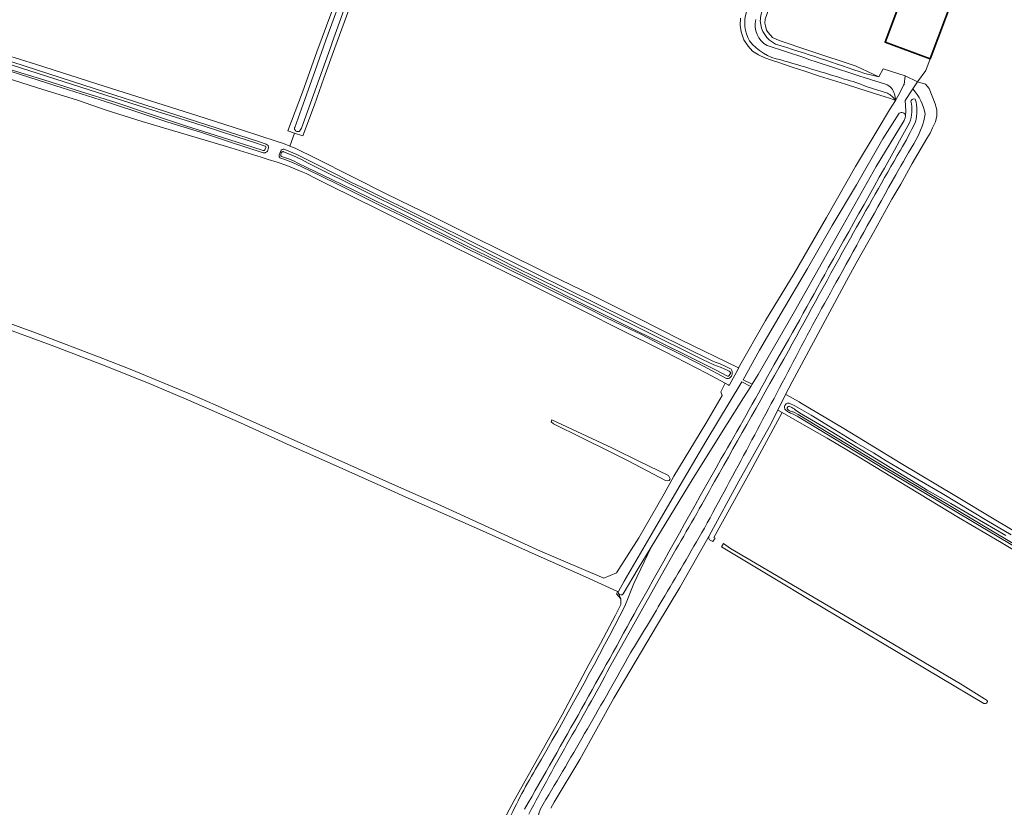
# Model space of a CAD drawing. Header units: metres. Extents: x 200176 to 205485, y 394066 to 399855.
# Tile 88 of 230: x 202077 to 202569, y 396868 to 397261. Entities that reach past the tile are written whole.
import ezdxf

# ---------------------------------------------------------------- set-up
doc = ezdxf.new("R2010")
doc.units = ezdxf.units.M
for name, color, linetype, lineweight in [('B-WE-GR-GRAS-GV', 60, 'Continuous', 13), ('B-WE-GW-TALUD_KRUIN-G', 90, 'Continuous', 18), ('B-WE-IE-TERREINAFSCHEIDING_KUNSTMATIG_HEKWERK-G', 20, 'IE-TERREINAFSCHEIDING-KUNSTMATIG', 18), ('B-WE-OG-BEBOUWING-GV', 7, 'Continuous', 35), ('B-WE-OG-TERREIN_CULTUURSCHEIDING-GV', 7, 'Continuous', 18), ('B-WE-OG-TERREIN_ERF-GV', 7, 'Continuous', 18), ('B-WE-OG-TERREIN_ONBEGROEID-GV', 7, 'Continuous', 18), ('B-WE-OG-WATER-GV', 130, 'Continuous', 18), ('B-WE-OG-WATER_GREPPEL-GV', 160, 'Continuous', 18), ('B-WE-OG-WATER_SLOOT-GV', 120, 'Continuous', 18), ('B-WE-VH-ONVERHARD-GV', 252, 'Continuous', 18)]:
    doc.layers.add(name, color=color, linetype=linetype, lineweight=lineweight)
doc.linetypes.add('IE-TERREINAFSCHEIDING-KUNSTMATIG', pattern='A,4,[82,NLCS.shx,S=0.75,R=90,X=0,Y=0],4,-2', length=10)

msp = doc.modelspace()

# ---------------------------------------------------------------- linework, layer by layer
at = {"layer": 'B-WE-GR-GRAS-GV', "flags": 128}
for points in [[(202499.131, 397234.134), (202506.127, 397232.553), (202494.793, 397237.746), (202472.248, 397245.329), (202456.386, 397250.665), (202453.128, 397252.19), (202450.842, 397254.578), (202450.044, 397255.805), (202449.5, 397257.915), (202449.253, 397259.357), (202449.391, 397261.247), (202459.48, 397290.088), (202466.6, 397307.879)], [(202647.964, 397264.141), (202628.568, 397268.813), (202614.098, 397273.49), (202599.393, 397278.982), (202553.179, 397297.047), (202553.012, 397297.113), (202547.628, 397283.584), (202531.791, 397241.39)], [(202247.959, 397290.342), (202233.384, 397249.554), (202233.004, 397248.498), (202218.015, 397206.863), (202217.418, 397205.793), (202217.25, 397205.584), (202217.037, 397205.398), (202216.785, 397205.249), (202216.505, 397205.148), (202216.21, 397205.102), (202215.918, 397205.112), (202215.642, 397205.173), (202215.394, 397205.276), (202215.168, 397205.42), (202214.96, 397205.611), (202214.784, 397205.844), (202214.653, 397206.112), (202214.576, 397206.399), (202214.554, 397206.691), (202214.584, 397206.972), (202214.659, 397207.23), (202219.657, 397221.15), (202224.787, 397235.664), (202230.214, 397250.735), (202235.451, 397265.256)], [(202008.587, 397260.974), (202103.691, 397230.193), (202197.021, 397199.985), (202200.337, 397198.912), (202201.343, 397198.15), (202201.563, 397197.102), (202201.074, 397195.353), (202200.879, 397195.147), (202200.652, 397194.962), (202200.398, 397194.804), (202200.122, 397194.68), (202199.832, 397194.593), (202199.538, 397194.545), (202199.247, 397194.536), (202198.968, 397194.564), (202181.606, 397200.221), (202167.593, 397204.85), (202151.384, 397209.903), (202134.933, 397215.362), (202117.508, 397221.067), (202098.666, 397227.051), (202082.383, 397232.076), (202067.921, 397236.852)], [(202070.281, 397243.483), (202085.302, 397238.829), (202115.945, 397228.998), (202139.575, 397221.523), (202165.788, 397213.104), (202189.112, 397205.714), (202205.429, 397200.302), (202209.013, 397199.173), (202212.143, 397197.911), (202214.579, 397204.371), (202211.132, 397205.56), (202218.5, 397224.771), (202225.743, 397244.968), (202233.149, 397265.155)], [(202240.435, 397262.716), (202234.646, 397246.898), (202229.176, 397231.746), (202224.468, 397218.497), (202218.623, 397202.976), (202214.579, 397204.371), (202212.143, 397197.911), (202214.835, 397196.826), (202225.317, 397191.618), (202243.082, 397182.652), (202260.672, 397173.94), (202284.58, 397162.247), (202304.825, 397152.143), (202316.38, 397146.342), (202342.05, 397133.682), (202362.781, 397123.611), (202385.633, 397112.111), (202407.34, 397101.205), (202436.096, 397087.216), (202449.644, 397110.815), (202463.888, 397134.201), (202479.939, 397162.29), (202494.507, 397187.76), (202505.258, 397205.715), (202511.535, 397216.08), (202514.407, 397220.711), (202511.965, 397221.609), (202508.716, 397222.617), (202507.186, 397223.229), (202496.119, 397226.697), (202489.553, 397228.754), (202476.518, 397232.895), (202469.227, 397235.274), (202462.828, 397237.362), (202456.226, 397239.599), (202452.597, 397240.744), (202449.175, 397241.961), (202446.057, 397243.475), (202443.159, 397245.364), (202440.884, 397247.863), (202438.813, 397251.014), (202437.458, 397254.985), (202436.989, 397258.312), (202437.178, 397261.714)], [(202437.178, 397261.714), (202436.989, 397258.312), (202437.458, 397254.985), (202438.813, 397251.014), (202440.884, 397247.863), (202443.159, 397245.364), (202446.057, 397243.475), (202449.175, 397241.961), (202452.597, 397240.744), (202456.226, 397239.599), (202462.828, 397237.362), (202469.227, 397235.274), (202476.518, 397232.895), (202489.553, 397228.754), (202496.119, 397226.697), (202507.186, 397223.229), (202508.716, 397222.617), (202511.965, 397221.609), (202514.407, 397220.711)], [(202050.653, 397238.233), (202086.269, 397226.972), (202106.171, 397220.844), (202120.575, 397215.764), (202138.539, 397210.212), (202147.496, 397207.436), (202180.545, 397197.642), (202197.828, 397192.404), (202201.442, 397191.252), (202205.842, 397189.89), (202210.713, 397188.214), (202218.727, 397184.914), (202220.296, 397184.174), (202225.58, 397181.566), (202232.225, 397178.149), (202256.193, 397166.42), (202279.301, 397154.926), (202304.605, 397142.452), (202327.973, 397130.978), (202360.602, 397114.613), (202375.654, 397107.031), (202399.43, 397095.155), (202420.216, 397084.462), (202429.52, 397079.42), (202430.877, 397078.685), (202431.419, 397078.391), (202436.236, 397087.148), (202436.096, 397087.216), (202407.34, 397101.205), (202385.633, 397112.111), (202362.781, 397123.611), (202342.05, 397133.682), (202316.38, 397146.342), (202304.825, 397152.143), (202284.58, 397162.247), (202260.672, 397173.94), (202243.082, 397182.652), (202225.317, 397191.618), (202214.835, 397196.826), (202212.143, 397197.911), (202209.013, 397199.173), (202205.429, 397200.302), (202189.112, 397205.714), (202165.788, 397213.104), (202139.575, 397221.523), (202115.945, 397228.998), (202085.302, 397238.829), (202070.281, 397243.483)], [(202531.791, 397241.39), (202529.635, 397235.711), (202525.375, 397230.051), (202529.367, 397228.885), (202531.275, 397226.703), (202534.246, 397219.072), (202535.09, 397215.976), (202535.122, 397212.948), (202534.333, 397210.023), (202532.914, 397206.967), (202531.701, 397204.357), (202530.098, 397201.708), (202522.831, 397189.181), (202517.054, 397178.867), (202512.669, 397171.332), (202503.409, 397154.729), (202495.699, 397140.906), (202491.197, 397132.834), (202462.896, 397080.124), (202459.562, 397073.87), (202459.726, 397073.779), (202466.317, 397070.15), (202467.05, 397069.746), (202488.665, 397056.846), (202517.268, 397039.444), (202544.136, 397023.358), (202564.499, 397011.093), (202595.584, 396992.613)], [(202054.117, 397115.898), (202085.773, 397104.458), (202118.846, 397091.868), (202133.433, 397086.131), (202163.408, 397073.61), (202174.875, 397068.657), (202264.954, 397028.37), (202287.634, 397018.39), (202337.226, 396995.584), (202368.97, 396982.074), (202375.202, 396984.833), (202386.299, 397002.316), (202399.056, 397024.309), (202403.8, 397033.088), (202419.793, 397059.386), (202427.993, 397073.31), (202427.239, 397075.21), (202429.52, 397079.42), (202420.216, 397084.462), (202399.43, 397095.155), (202375.654, 397107.031), (202360.602, 397114.613), (202327.973, 397130.978), (202304.605, 397142.452), (202279.301, 397154.926), (202256.193, 397166.42), (202232.225, 397178.149), (202225.58, 397181.566), (202220.296, 397184.174), (202218.727, 397184.914), (202210.713, 397188.214), (202205.842, 397189.89), (202201.442, 397191.252), (202197.828, 397192.404), (202180.545, 397197.642), (202147.496, 397207.436), (202138.539, 397210.212), (202120.575, 397215.764), (202106.171, 397220.844), (202086.269, 397226.972), (202050.653, 397238.233)], [(202514.407, 397220.711), (202516.087, 397223.689), (202517.089, 397225.465), (202518.483, 397228.356), (202518.731, 397228.735), (202519.288, 397232.977), (202508.339, 397236.437), (202506.127, 397232.553), (202499.131, 397234.134)], [(202499.27, 397231.972), (202509.395, 397228.827)], [(202509.395, 397228.827), (202499.27, 397231.972)], [(202510.381, 397224.252), (202500.333, 397227.477)], [(202500.333, 397227.477), (202510.381, 397224.252)], [(202376.177, 396974.648), (202375.719, 396975.513), (202359.698, 396982.724), (202334.683, 396993.981), (202306.866, 397006.443), (202268.185, 397023.437), (202262.475, 397026.068), (202235.369, 397038.266), (202212.444, 397048.449), (202187.596, 397059.634), (202161.594, 397071.08), (202141.704, 397079.55), (202117.945, 397088.942), (202093.048, 397098.398), (202064.814, 397108.832)], [(202595.584, 396992.613), (202564.499, 397011.093), (202544.136, 397023.358), (202517.268, 397039.444), (202488.665, 397056.846), (202467.05, 397069.746), (202466.317, 397070.15), (202459.726, 397073.779), (202459.562, 397073.87), (202455.736, 397066.058), (202457.922, 397064.807), (202466.484, 397059.905), (202480.407, 397052.017), (202495.521, 397043.083), (202520.913, 397027.562), (202545.857, 397012.482), (202566.35, 397000.482), (202590.188, 396986.084)], [(202599.953, 396982.439), (202556.278, 397008.344), (202540.878, 397017.551), (202509.016, 397036.599), (202465.322, 397062.995), (202463.004, 397064.202), (202462.51, 397064.379), (202462.024, 397064.582), (202461.548, 397064.811), (202461.085, 397065.066), (202460.637, 397065.345), (202460.206, 397065.646), (202459.793, 397065.969), (202459.4, 397066.311), (202459.257, 397066.552), (202459.146, 397066.821), (202459.074, 397067.11), (202459.045, 397067.412), (202459.061, 397067.717), (202459.121, 397068.014), (202459.22, 397068.295), (202459.353, 397068.552), (202459.519, 397068.789), (202459.722, 397069.009), (202459.959, 397069.201), (202460.223, 397069.359), (202460.506, 397069.476), (202460.798, 397069.55), (202461.09, 397069.58), (202461.372, 397069.569), (202464.263, 397068.221), (202472.31, 397063.54), (202484.058, 397056.418), (202494.812, 397049.785), (202503.396, 397044.736), (202509.833, 397040.755), (202518.358, 397035.765), (202526.326, 397031.113), (202537.721, 397024.46), (202545.783, 397019.498), (202560.035, 397010.988), (202572.146, 397003.776)], [(202756.42, 396864.193), (202726.844, 396888.376), (202689.971, 396916.971), (202624.058, 396965.501), (202621.57, 396967.345), (202618.475, 396969.255), (202612.978, 396972.877), (202605.626, 396977.2), (202590.188, 396986.084), (202566.35, 397000.482), (202545.857, 397012.482), (202520.913, 397027.562), (202495.521, 397043.083), (202480.407, 397052.017), (202466.484, 397059.905), (202457.922, 397064.807), (202441.159, 397033.797), (202423.748, 397002.508), (202424.459, 397002.122), (202423.256, 397000.358), (202422.345, 397000.9), (202421.672, 397001.326), (202421.471, 397001.655), (202421.371, 397001.894)], [(202421.396, 397003.2), (202411.839, 396986.258), (202406.875, 396977.423), (202395.622, 396959.022), (202373.853, 396922.244), (202356.851, 396891.565), (202344.106, 396870.197), (202342.477, 396867.191)], [(202373.254, 396940.252), (202403.488, 396994.143)], [(202320.487, 396864.292), (202324.143, 396871.159), (202348.177, 396913.937), (202361.423, 396939.02), (202367.208, 396949.496), (202374.71, 396963.72), (202377.449, 396968.913), (202377.449, 396971.87), (202376.285, 396974.411)]]:
    msp.add_lwpolyline(points, dxfattribs=at)
for points in [[(202214.579, 397204.371), (202218.623, 397202.976), (202224.468, 397218.497), (202229.176, 397231.746), (202234.646, 397246.898), (202240.435, 397262.716), (202245.734, 397277.326), (202249.174, 397286.558), (202251.977, 397292.965), (202256.129, 397294.696), (202254.144, 397297.861), (202254.018, 397298.061), (202252.876, 397297.955), (202251.084, 397297.79), (202248.103, 397297.618), (202242.852, 397297.315), (202242.903, 397295.01), (202241.253, 397289.433), (202233.149, 397265.155), (202225.743, 397244.968), (202218.5, 397224.771), (202211.132, 397205.56)], [(202334.832, 397134.313), (202381.231, 397111.297), (202422.997, 397090.654), (202424.463, 397089.952), (202426.979, 397089.073), (202429.398, 397088.067), (202431.507, 397087.031), (202432.494, 397086.458), (202432.668, 397086.114), (202432.809, 397085.749), (202432.914, 397085.367), (202432.979, 397084.975), (202433.004, 397084.578), (202432.989, 397084.182), (202432.934, 397083.794), (202432.842, 397083.419), (202432.621, 397082.998), (202432.33, 397082.612), (202431.982, 397082.278), (202431.589, 397082.008), (202431.387, 397081.917), (202431.172, 397081.847), (202430.948, 397081.8), (202430.72, 397081.778), (202430.49, 397081.78), (202430.263, 397081.807), (202430.043, 397081.858), (202429.833, 397081.93), (202418.67, 397087.975), (202415.079, 397089.781), (202406.991, 397093.951), (202396.446, 397099.201), (202387.633, 397103.737), (202379.231, 397107.789), (202369.297, 397112.696), (202361.494, 397116.628), (202352.203, 397121.162), (202342.523, 397126.021), (202331.459, 397131.358), (202322.35, 397136.011), (202311.197, 397141.651), (202301.585, 397146.279), (202290.479, 397151.873), (202278.918, 397157.536), (202267.763, 397163.203), (202259.252, 397167.274), (202246.581, 397173.473), (202236.937, 397178.335), (202227.154, 397183.252), (202222.42, 397185.596), (202214.967, 397189.009), (202212.662, 397189.996), (202209.664, 397191.156), (202207.645, 397191.896), (202207.428, 397191.965), (202207.214, 397192.093), (202207.025, 397192.281), (202206.883, 397192.519), (202206.806, 397192.787), (202206.798, 397193.056), (202206.851, 397193.303), (202206.948, 397193.511), (202207.724, 397195.592), (202207.877, 397195.806), (202208.074, 397195.999), (202208.312, 397196.159), (202208.581, 397196.275), (202208.867, 397196.339), (202209.153, 397196.349), (202209.427, 397196.308), (202209.675, 397196.225), (202215.684, 397193.632), (202224.421, 397189.342), (202236.08, 397183.317), (202243.344, 397179.559), (202245.21, 397178.666), (202251.115, 397175.841)], [(202401.721, 397032.385), (202401.932, 397031.789), (202401.823, 397031.436), (202401.473, 397030.91), (202400.803, 397030.699), (202399.741, 397030.881), (202381.031, 397040.726), (202372.012, 397045.21), (202343.782, 397059.244), (202342.557, 397060.257), (202342.957, 397061.167), (202372.93, 397047.125), (202374.236, 397046.513), (202386.445, 397040.586), (202401.187, 397033.449)], [(202428.577, 396999.401), (202432.133, 396996.984), (202491.307, 396962.173), (202506.688, 396953.125), (202546.834, 396929.362), (202560.272, 396921), (202560.323, 396920.526), (202559.939, 396919.719), (202559.431, 396919.461), (202558.604, 396919.52), (202471.406, 396971.549), (202454.166, 396981.708), (202436.815, 396992.299), (202427.546, 396997.808)]]:
    msp.add_lwpolyline(points, close=True, dxfattribs=at)
at = {"layer": 'B-WE-GR-GRAS-GV'}
for points in [[(202446.981, 397260.445, -0.0950666), (202448.449, 397266.844)], [(202448.449, 397266.844, 0.0950666), (202446.981, 397260.445)], [(202441.629, 397250.445, -0.2114004), (202440.026, 397264.972)], [(202440.026, 397264.972, 0.2114004), (202441.629, 397250.445)], [(202444.751, 397261.073, 0.3423256), (202450.396, 397248.1)], [(202450.396, 397248.1, -0.3423256), (202444.751, 397261.073)], [(202454.599, 397248.844, -0.2786224), (202446.981, 397260.445)], [(202446.981, 397260.445, 0.2786224), (202454.599, 397248.844)], [(202457.26, 397240.9, -0.1809924), (202441.629, 397250.445)], [(202441.629, 397250.445, 0.1809924), (202457.26, 397240.9)], [(202450.396, 397248.1, -0.0001598), (202499.27, 397231.972)], [(202499.27, 397231.972, 0.0001598), (202450.396, 397248.1)], [(202499.131, 397234.134, 0.0077949), (202454.599, 397248.844)], [(202454.599, 397248.844, -0.0077949), (202499.131, 397234.134)], [(202488.903, 397231.343, 0.0066093), (202457.26, 397240.9)], [(202457.26, 397240.9, -0.0066093), (202488.903, 397231.343)], [(202500.333, 397227.477, 0.0438719), (202488.903, 397231.343)], [(202488.903, 397231.343, -0.0438719), (202500.333, 397227.477)], [(202509.395, 397228.827, -0.1304717), (202512.452, 397226.802)], [(202512.452, 397226.802, 0.1304717), (202509.395, 397228.827)], [(202512.452, 397226.802, -0.1811334), (202514.407, 397220.711)], [(202514.407, 397220.711, 0.1811334), (202512.452, 397226.802)], [(202514.407, 397220.711, 0.1585032), (202510.381, 397224.252)], [(202510.381, 397224.252, -0.1585032), (202514.407, 397220.711)], [(202524.332, 397221.256, 0.4777963), (202522.167, 397220.301)], [(202522.167, 397220.301, -0.1467455), (202521.507, 397209.534)], [(202524.396, 397210.033, 0.1391765), (202524.332, 397221.256)], [(202521.507, 397209.534, -0.0023515), (202480.898, 397137.066)], [(202516.89, 397195.908, 0.0295151), (202524.396, 397210.033)], [(202491.952, 397151.944, -0.0031902), (202516.89, 397195.908)], [(202460.982, 397095.615, -0.0013161), (202491.952, 397151.944)], [(202480.898, 397137.066, -0.0076907), (202452.008, 397085.547)], [(202424.112, 397030.312, 0.0005093), (202460.982, 397095.615)], [(202452.008, 397085.547, -0.0086929), (202427.504, 397041.862)], [(202427.504, 397041.862, 0.0005992), (202385.739, 396967.326)], [(202403.488, 396994.143, 0.0084247), (202424.112, 397030.312)], [(202421.371, 397001.894, -0.1967147), (202421.396, 397003.2)], [(202376.285, 396974.411, -0.0498874), (202376.177, 396974.648)], [(202385.739, 396967.326, -0.00471), (202329.344, 396866.737)], [(202351.804, 396901.476, 0.0071146), (202373.254, 396940.252)], [(202331.488, 396864.196, -0.0088124), (202351.804, 396901.476)]]:
    msp.add_lwpolyline(points, format="xyb", dxfattribs=at)
at = {"layer": 'B-WE-GW-TALUD_KRUIN-G'}
for points in [[(202450.396, 397248.1, -0.3423256), (202444.751, 397261.073)], [(202499.27, 397231.972, 0.0001598), (202450.396, 397248.1)], [(202512.452, 397226.802, 0.1304717), (202509.395, 397228.827)], [(202514.407, 397220.711, 0.1811334), (202512.452, 397226.802)], [(202522.167, 397220.301, -0.4777963), (202524.332, 397221.256)], [(202521.507, 397209.534, 0.1467455), (202522.167, 397220.301)], [(202524.332, 397221.256, -0.1391765), (202524.396, 397210.033)], [(202480.898, 397137.066, 0.0023515), (202521.507, 397209.534)], [(202524.396, 397210.033, -0.0295151), (202516.89, 397195.908)], [(202516.89, 397195.908, 0.0031902), (202491.952, 397151.944)], [(202491.952, 397151.944, 0.0013161), (202460.982, 397095.615)], [(202452.008, 397085.547, 0.0076907), (202480.898, 397137.066)], [(202460.982, 397095.615, -0.0005093), (202424.112, 397030.312)], [(202427.504, 397041.862, 0.0086929), (202452.008, 397085.547)], [(202385.739, 396967.326, -0.0005992), (202427.504, 397041.862)], [(202424.112, 397030.312, -0.0084247), (202403.488, 396994.143)], [(202329.344, 396866.737, 0.00471), (202385.739, 396967.326)], [(202373.254, 396940.252, -0.0071146), (202351.804, 396901.476)], [(202351.804, 396901.476, 0.0088124), (202331.488, 396864.196)]]:
    msp.add_lwpolyline(points, format="xyb", dxfattribs=at)
at = {"layer": 'B-WE-GW-TALUD_KRUIN-G', "flags": 128}
for points in [[(202509.395, 397228.827), (202499.27, 397231.972)], [(202403.488, 396994.143), (202373.254, 396940.252)]]:
    msp.add_lwpolyline(points, dxfattribs=at)
at = {"layer": 'B-WE-IE-TERREINAFSCHEIDING_KUNSTMATIG_HEKWERK-G', "flags": 128}
for points in [[(202436.989, 397258.312), (202437.178, 397261.714)], [(202437.458, 397254.985), (202436.989, 397258.312)], [(202438.813, 397251.014), (202437.458, 397254.985)], [(202440.884, 397247.863), (202438.813, 397251.014)], [(202443.159, 397245.364), (202440.884, 397247.863)], [(202446.057, 397243.475), (202443.159, 397245.364)], [(202449.175, 397241.961), (202446.057, 397243.475)], [(202452.597, 397240.744), (202449.175, 397241.961)], [(202456.226, 397239.599), (202452.597, 397240.744)], [(202462.828, 397237.362), (202456.226, 397239.599)], [(202469.227, 397235.274), (202462.828, 397237.362)], [(202476.518, 397232.895), (202469.227, 397235.274)], [(202489.553, 397228.754), (202476.518, 397232.895)], [(202519.288, 397232.977), (202518.731, 397228.735)], [(202496.119, 397226.697), (202489.553, 397228.754)], [(202507.186, 397223.229), (202496.119, 397226.697)], [(202518.483, 397228.356), (202517.089, 397225.465)], [(202518.731, 397228.735), (202518.483, 397228.356)], [(202525.375, 397230.051), (202529.367, 397228.885)], [(202529.367, 397228.885), (202531.275, 397226.703)], [(202531.275, 397226.703), (202534.246, 397219.072)], [(202508.716, 397222.617), (202507.186, 397223.229)], [(202511.965, 397221.609), (202508.716, 397222.617)], [(202514.407, 397220.711), (202511.965, 397221.609)], [(202516.087, 397223.689), (202514.407, 397220.711)], [(202517.089, 397225.465), (202516.087, 397223.689)], [(202534.246, 397219.072), (202535.09, 397215.976)], [(202535.122, 397212.948), (202534.333, 397210.023)], [(202535.09, 397215.976), (202535.122, 397212.948)], [(202532.914, 397206.967), (202531.701, 397204.357)], [(202534.333, 397210.023), (202532.914, 397206.967)], [(202531.701, 397204.357), (202530.098, 397201.708)], [(202530.098, 397201.708), (202522.831, 397189.181)], [(202522.831, 397189.181), (202517.054, 397178.867)], [(202517.054, 397178.867), (202512.669, 397171.332)], [(202512.669, 397171.332), (202503.409, 397154.729)], [(202503.409, 397154.729), (202495.699, 397140.906)], [(202495.699, 397140.906), (202491.197, 397132.834)], [(202491.197, 397132.834), (202462.896, 397080.124)], [(202406.875, 396977.423), (202411.839, 396986.258)], [(202395.622, 396959.022), (202406.875, 396977.423)], [(202375.183, 396974.304), (202375.477, 396974.947)], [(202377.449, 396971.87), (202375.183, 396974.304)], [(202377.449, 396968.913), (202377.449, 396971.87)], [(202374.71, 396963.72), (202377.449, 396968.913)], [(202367.208, 396949.496), (202374.71, 396963.72)], [(202373.853, 396922.244), (202395.622, 396959.022)], [(202361.423, 396939.02), (202367.208, 396949.496)], [(202348.177, 396913.937), (202361.423, 396939.02)], [(202356.851, 396891.565), (202373.853, 396922.244)], [(202324.143, 396871.159), (202348.177, 396913.937)], [(202344.106, 396870.197), (202356.851, 396891.565)], [(202320.487, 396864.292), (202324.143, 396871.159)], [(202342.477, 396867.191), (202344.106, 396870.197)]]:
    msp.add_lwpolyline(points, dxfattribs=at)
at = {"layer": 'B-WE-OG-BEBOUWING-GV', "flags": 128}
msp.add_lwpolyline([(202531.791, 397241.39), (202547.628, 397283.584), (202525.116, 397292.036), (202509.261, 397249.796)], close=True, dxfattribs=at)
at = {"layer": 'B-WE-OG-TERREIN_CULTUURSCHEIDING-GV', "flags": 128}
for points in [[(202523.03, 397226.429), (202519.254, 397220.594), (202519.568, 397215.468), (202519.399, 397213.012), (202519.335, 397212.088), (202518.819, 397210.68), (202504.761, 397187.671), (202488.328, 397158.457), (202464.033, 397115.265), (202445.952, 397083.852), (202442.967, 397079.08), (202442.207, 397077.866), (202438.626, 397072.142), (202430.505, 397059.161), (202413.428, 397032.043), (202399.496, 397009.117), (202392.469, 396997.534), (202383.848, 396979.38), (202379.327, 396968.139)], [(202379.327, 396968.139), (202383.848, 396979.38), (202392.469, 396997.534), (202386.059, 396986.967), (202378.508, 396974.284)], [(202403.488, 396994.143), (202373.254, 396940.252)], [(202376.285, 396974.411), (202377.449, 396971.87), (202377.449, 396968.913), (202374.71, 396963.72), (202367.208, 396949.496), (202361.423, 396939.02), (202348.177, 396913.937), (202324.143, 396871.159), (202320.487, 396864.292), (202319.342, 396859.771), (202319.342, 396855.177), (202320.558, 396852.135), (202322.233, 396849.32), (202323.839, 396848.149), (202328.787, 396844.994), (202335.445, 396841.022), (202361.743, 396826.503), (202387.209, 396812.618), (202441.01, 396783.284), (202446.007, 396781.596)]]:
    msp.add_lwpolyline(points, dxfattribs=at)
at = {"layer": 'B-WE-OG-TERREIN_CULTUURSCHEIDING-GV'}
for points in [[(202529.244, 397213.77, 0.1443931), (202523.03, 397226.429)], [(202522.167, 397220.301, -0.4777963), (202524.332, 397221.256)], [(202521.507, 397209.534, 0.1467455), (202522.167, 397220.301)], [(202524.332, 397221.256, -0.1391765), (202524.396, 397210.033)], [(202524.826, 397201.25, 0.0810034), (202529.244, 397213.77)], [(202480.898, 397137.066, 0.0023515), (202521.507, 397209.534)], [(202524.396, 397210.033, -0.0295151), (202516.89, 397195.908)], [(202514.616, 397183.494, -0.0075571), (202524.826, 397201.25)], [(202516.89, 397195.908, 0.0031902), (202491.952, 397151.944)], [(202486.378, 397132.509, -0.0042645), (202514.616, 397183.494)], [(202491.952, 397151.944, 0.0013161), (202460.982, 397095.615)], [(202452.008, 397085.547, 0.0076907), (202480.898, 397137.066)], [(202463.426, 397090.144, -0.0093488), (202486.378, 397132.509)], [(202460.982, 397095.615, -0.0005093), (202424.112, 397030.312)], [(202419.09, 397007.107, 0.0037982), (202463.426, 397090.144)], [(202427.504, 397041.862, 0.0086929), (202452.008, 397085.547)], [(202385.739, 396967.326, -0.0005992), (202427.504, 397041.862)], [(202424.112, 397030.312, -0.0084247), (202403.488, 396994.143)], [(202397.984, 396971.106, 0.0037032), (202419.09, 397007.107)], [(202378.508, 396974.284, -0.5375806), (202376.285, 396974.411)], [(202382.229, 396944.808, 0.0093703), (202397.984, 396971.106)], [(202329.344, 396866.737, 0.00471), (202385.739, 396967.326)], [(202379.327, 396968.139, -0.0124289), (202337.793, 396891.758)], [(202337.793, 396891.758, 0.0124289), (202379.327, 396968.139)], [(202338.615, 396869.179, 0.0071775), (202382.229, 396944.808)], [(202373.254, 396940.252, -0.0071146), (202351.804, 396901.476)], [(202351.804, 396901.476, 0.0088124), (202331.488, 396864.196)], [(202337.793, 396891.758, 0.0269013), (202322.632, 396863.872)], [(202322.632, 396863.872, -0.0269013), (202337.793, 396891.758)], [(202341.248, 396851.123, -0.411556), (202338.615, 396869.179)]]:
    msp.add_lwpolyline(points, format="xyb", dxfattribs=at)
at = {"layer": 'B-WE-OG-TERREIN_ERF-GV', "flags": 128}
msp.add_lwpolyline([(202449.391, 397261.247), (202449.253, 397259.357), (202449.5, 397257.915), (202450.044, 397255.805), (202450.842, 397254.578), (202453.128, 397252.19), (202456.386, 397250.665), (202472.248, 397245.329), (202494.793, 397237.746), (202506.127, 397232.553), (202508.339, 397236.437), (202519.288, 397232.977), (202525.375, 397230.051), (202529.635, 397235.711), (202531.791, 397241.39), (202509.261, 397249.796), (202525.116, 397292.036)], dxfattribs=at)
at = {"layer": 'B-WE-OG-TERREIN_ONBEGROEID-GV', "flags": 128}
for points in [[(202519.399, 397213.012), (202519.568, 397215.468), (202519.254, 397220.594), (202523.03, 397226.429), (202525.375, 397230.051), (202519.288, 397232.977), (202518.731, 397228.735), (202518.483, 397228.356), (202517.089, 397225.465), (202516.087, 397223.689), (202514.407, 397220.711), (202511.535, 397216.08), (202505.258, 397205.715), (202494.507, 397187.76), (202479.939, 397162.29), (202463.888, 397134.201), (202449.644, 397110.815), (202436.096, 397087.216), (202436.236, 397087.148), (202431.419, 397078.391), (202430.877, 397078.685), (202429.52, 397079.42), (202427.239, 397075.21), (202427.993, 397073.31), (202419.793, 397059.386), (202403.8, 397033.088), (202399.056, 397024.309), (202386.299, 397002.316), (202375.202, 396984.833), (202368.97, 396982.074), (202337.226, 396995.584), (202287.634, 397018.39), (202264.954, 397028.37), (202174.875, 397068.657), (202163.408, 397073.61), (202133.433, 397086.131), (202118.846, 397091.868), (202085.773, 397104.458), (202054.117, 397115.898)], [(202376.186, 396975.541), (202379.047, 396980.614), (202392.973, 397004.658), (202405.324, 397025.77), (202419.837, 397050.433), (202437.808, 397080.214), (202442.207, 397077.866), (202442.967, 397079.08), (202438.387, 397081.211), (202446.635, 397096.003), (202457.342, 397114.407), (202470.539, 397136.785), (202482.908, 397158.164), (202494.961, 397178.485), (202508.054, 397201.445), (202516.34, 397214.298)], [(202064.814, 397108.832), (202093.048, 397098.398), (202117.945, 397088.942), (202141.704, 397079.55), (202161.594, 397071.08)], [(202161.594, 397071.08), (202187.596, 397059.634), (202212.444, 397048.449), (202235.369, 397038.266), (202262.475, 397026.068), (202268.185, 397023.437), (202306.866, 397006.443), (202334.683, 396993.981), (202359.698, 396982.724), (202375.719, 396975.513), (202376.177, 396974.648)]]:
    msp.add_lwpolyline(points, dxfattribs=at)
at = {"layer": 'B-WE-OG-TERREIN_ONBEGROEID-GV'}
for points in [[(202516.34, 397214.298, -0.5865601), (202519.399, 397213.012)], [(202376.177, 396974.648, -0.1735251), (202376.186, 396975.541)]]:
    msp.add_lwpolyline(points, format="xyb", dxfattribs=at)
at = {"layer": 'B-WE-OG-WATER-GV', "flags": 128}
for points in [[(202235.451, 397265.256), (202230.214, 397250.735), (202224.787, 397235.664), (202219.657, 397221.15), (202214.659, 397207.23), (202214.584, 397206.972), (202214.554, 397206.691), (202214.576, 397206.399), (202214.653, 397206.112), (202214.784, 397205.844), (202214.96, 397205.611), (202215.168, 397205.42), (202215.394, 397205.276), (202215.642, 397205.173), (202215.918, 397205.112), (202216.21, 397205.102), (202216.505, 397205.148), (202216.785, 397205.249), (202217.037, 397205.398), (202217.25, 397205.584), (202217.418, 397205.793), (202218.015, 397206.863), (202233.004, 397248.498), (202233.384, 397249.554), (202247.959, 397290.342)], [(202072.008, 397236.325), (202089.474, 397230.904), (202107.747, 397225.074), (202124.851, 397219.757), (202142.206, 397213.984), (202160.57, 397207.899), (202178.044, 397202.305), (202197.854, 397195.965), (202198.768, 397195.654), (202198.911, 397195.639), (202199.06, 397195.645), (202199.209, 397195.673), (202199.355, 397195.723), (202199.492, 397195.795), (202199.615, 397195.884), (202199.722, 397195.988), (202199.81, 397196.103), (202200.165, 397197.196), (202200.196, 397197.391), (202200.163, 397197.599), (202200.065, 397197.788), (202199.922, 397197.929), (202194.138, 397199.817), (202186.178, 397202.425), (202176.035, 397205.755), (202164.847, 397209.298), (202153.063, 397213.075), (202141.201, 397216.697), (202103.266, 397228.88), (202099.636, 397230.046), (202008.054, 397259.324)], [(202569.513, 397003.396), (202541.987, 397019.333), (202530.32, 397026.088), (202528.395, 397027.202), (202478.458, 397057.729), (202466.537, 397064.69), (202465.305, 397065.586), (202464.573, 397066.09), (202463.88, 397066.647), (202463.291, 397067.037), (202462.678, 397067.389), (202462.044, 397067.702), (202461.394, 397067.974), (202461.126, 397067.926), (202460.994, 397067.872), (202460.871, 397067.8), (202460.758, 397067.711), (202460.661, 397067.608), (202460.516, 397067.375), (202460.44, 397067.112), (202460.429, 397066.97), (202460.438, 397066.827), (202460.467, 397066.687), (202460.515, 397066.554), (202460.658, 397066.322), (202461.104, 397065.987), (202461.591, 397065.706), (202462.108, 397065.486), (202462.645, 397065.332), (202463.012, 397065.233), (202463.373, 397065.109), (202463.723, 397064.959), (202464.057, 397064.787), (202465.886, 397063.782), (202509.514, 397037.427), (202541.374, 397018.38), (202556.772, 397009.174), (202591.661, 396988.48)]]:
    msp.add_lwpolyline(points, dxfattribs=at)
msp.add_lwpolyline([(202207.949, 397192.733), (202208.591, 397192.528), (202210.543, 397191.862), (202212.47, 397191.124), (202214.368, 397190.315), (202216.234, 397189.436), (202221.054, 397186.974), (202228.6, 397183.426), (202243.868, 397175.98), (202270.866, 397162.813), (202320.533, 397138.016), (202333.47, 397131.534), (202362.973, 397116.752), (202385.236, 397105.627), (202397.893, 397099.517), (202411.94, 397092.473), (202424.942, 397085.938), (202430.638, 397082.995), (202430.876, 397083.012), (202431.111, 397083.078), (202431.327, 397083.191), (202431.511, 397083.342), (202432.112, 397084.319), (202432.112, 397084.491), (202432.086, 397084.667), (202432.033, 397084.841), (202431.951, 397085.007), (202431.845, 397085.157), (202431.718, 397085.288), (202431.576, 397085.395), (202431.425, 397085.476), (202430.166, 397086.148), (202428.994, 397086.701), (202427.488, 397087.35), (202425.599, 397088.029), (202423.843, 397088.657), (202418.171, 397091.302), (202387.964, 397106.353), (202355.163, 397122.607), (202334.099, 397132.834), (202325.975, 397136.778), (202274.872, 397162.716), (202244.748, 397177.7), (202226.665, 397186.695), (202221.722, 397189.133), (202217.716, 397191.417), (202213.655, 397193.251), (202209.103, 397195.09), (202208.95, 397195.111), (202208.79, 397195.112), (202208.63, 397195.091), (202208.472, 397195.048), (202208.321, 397194.985), (202208.182, 397194.902), (202208.057, 397194.804), (202207.948, 397194.693), (202207.675, 397193.341), (202207.659, 397193.167), (202207.705, 397192.987), (202207.809, 397192.834)], close=True, dxfattribs=at)
at = {"layer": 'B-WE-OG-WATER_GREPPEL-GV', "flags": 128}
for points in [[(202516.34, 397214.298), (202508.054, 397201.445), (202494.961, 397178.485), (202482.908, 397158.164), (202470.539, 397136.785), (202457.342, 397114.407), (202446.635, 397096.003), (202438.387, 397081.211), (202442.967, 397079.08), (202445.952, 397083.852), (202464.033, 397115.265), (202488.328, 397158.457), (202504.761, 397187.671), (202518.819, 397210.68), (202519.335, 397212.088), (202519.399, 397213.012)], [(202378.508, 396974.284), (202386.059, 396986.967), (202392.469, 396997.534), (202399.496, 397009.117), (202413.428, 397032.043), (202430.505, 397059.161), (202438.626, 397072.142), (202442.207, 397077.866), (202437.808, 397080.214), (202419.837, 397050.433), (202405.324, 397025.77), (202392.973, 397004.658), (202379.047, 396980.614), (202376.186, 396975.541)], [(202421.371, 397001.894), (202421.471, 397001.655), (202421.672, 397001.326), (202422.345, 397000.9), (202423.256, 397000.358), (202424.459, 397002.122), (202423.748, 397002.508), (202441.159, 397033.797), (202457.922, 397064.807), (202455.736, 397066.058), (202451.538, 397057.935), (202436.229, 397030.563), (202421.396, 397003.2)]]:
    msp.add_lwpolyline(points, dxfattribs=at)
at = {"layer": 'B-WE-OG-WATER_GREPPEL-GV'}
for points in [[(202519.399, 397213.012, 0.5865601), (202516.34, 397214.298)], [(202421.396, 397003.2, 0.1967147), (202421.371, 397001.894)], [(202376.186, 396975.541, 0.1735251), (202376.177, 396974.648)], [(202376.177, 396974.648, 0.0498874), (202376.285, 396974.411)], [(202376.285, 396974.411, 0.5375806), (202378.508, 396974.284)]]:
    msp.add_lwpolyline(points, format="xyb", dxfattribs=at)
at = {"layer": 'B-WE-OG-WATER_GREPPEL-GV', "flags": 128}
for points in [[(202401.721, 397032.385), (202401.187, 397033.449), (202386.445, 397040.586), (202374.236, 397046.513), (202372.93, 397047.125), (202342.957, 397061.167), (202342.557, 397060.257), (202343.782, 397059.244), (202372.012, 397045.21), (202381.031, 397040.726), (202399.741, 397030.881), (202400.803, 397030.699), (202401.473, 397030.91), (202401.823, 397031.436), (202401.932, 397031.789)], [(202471.406, 396971.549), (202558.604, 396919.52), (202559.431, 396919.461), (202559.939, 396919.719), (202560.323, 396920.526), (202560.272, 396921), (202546.834, 396929.362), (202506.688, 396953.125), (202491.307, 396962.173), (202432.133, 396996.984), (202428.577, 396999.401), (202427.546, 396997.808), (202436.815, 396992.299), (202454.166, 396981.708)]]:
    msp.add_lwpolyline(points, close=True, dxfattribs=at)
at = {"layer": 'B-WE-OG-WATER_SLOOT-GV', "flags": 128}
for points in [[(202067.921, 397236.852), (202082.383, 397232.076), (202098.666, 397227.051), (202117.508, 397221.067), (202134.933, 397215.362), (202151.384, 397209.903), (202167.593, 397204.85), (202181.606, 397200.221), (202198.968, 397194.564), (202199.247, 397194.536), (202199.538, 397194.545), (202199.832, 397194.593), (202200.122, 397194.68), (202200.398, 397194.804), (202200.652, 397194.962), (202200.879, 397195.147), (202201.074, 397195.353), (202201.563, 397197.102), (202201.343, 397198.15), (202200.337, 397198.912), (202197.021, 397199.985), (202103.691, 397230.193), (202008.587, 397260.974)], [(202008.054, 397259.324), (202099.636, 397230.046), (202103.266, 397228.88), (202141.201, 397216.697), (202153.063, 397213.075), (202164.847, 397209.298), (202176.035, 397205.755), (202186.178, 397202.425), (202194.138, 397199.817), (202199.922, 397197.929), (202200.065, 397197.788), (202200.163, 397197.599), (202200.196, 397197.391), (202200.165, 397197.196), (202199.81, 397196.103), (202199.722, 397195.988), (202199.615, 397195.884), (202199.492, 397195.795), (202199.355, 397195.723), (202199.209, 397195.673), (202199.06, 397195.645), (202198.911, 397195.639), (202198.768, 397195.654), (202197.854, 397195.965), (202178.044, 397202.305), (202160.57, 397207.899), (202142.206, 397213.984), (202124.851, 397219.757), (202107.747, 397225.074), (202089.474, 397230.904), (202072.008, 397236.325)], [(202572.146, 397003.776), (202560.035, 397010.988), (202545.783, 397019.498), (202537.721, 397024.46), (202526.326, 397031.113), (202518.358, 397035.765), (202509.833, 397040.755), (202503.396, 397044.736), (202494.812, 397049.785), (202484.058, 397056.418), (202472.31, 397063.54), (202464.263, 397068.221), (202461.372, 397069.569), (202461.09, 397069.58), (202460.798, 397069.55), (202460.506, 397069.476), (202460.223, 397069.359), (202459.959, 397069.201), (202459.722, 397069.009), (202459.519, 397068.789), (202459.353, 397068.552), (202459.22, 397068.295), (202459.121, 397068.014), (202459.061, 397067.717), (202459.045, 397067.412), (202459.074, 397067.11), (202459.146, 397066.821), (202459.257, 397066.552), (202459.4, 397066.311), (202459.793, 397065.969), (202460.206, 397065.646), (202460.637, 397065.345), (202461.085, 397065.066), (202461.548, 397064.811), (202462.024, 397064.582), (202462.51, 397064.379), (202463.004, 397064.202), (202465.322, 397062.995), (202509.016, 397036.599), (202540.878, 397017.551), (202556.278, 397008.344), (202599.953, 396982.439)], [(202591.661, 396988.48), (202556.772, 397009.174), (202541.374, 397018.38), (202509.514, 397037.427), (202465.886, 397063.782), (202464.057, 397064.787), (202463.723, 397064.959), (202463.373, 397065.109), (202463.012, 397065.233), (202462.645, 397065.332), (202462.108, 397065.486), (202461.591, 397065.706), (202461.104, 397065.987), (202460.658, 397066.322), (202460.515, 397066.554), (202460.467, 397066.687), (202460.438, 397066.827), (202460.429, 397066.97), (202460.44, 397067.112), (202460.516, 397067.375), (202460.661, 397067.608), (202460.758, 397067.711), (202460.871, 397067.8), (202460.994, 397067.872), (202461.126, 397067.926), (202461.394, 397067.974), (202462.044, 397067.702), (202462.678, 397067.389), (202463.291, 397067.037), (202463.88, 397066.647), (202464.573, 397066.09), (202465.305, 397065.586), (202466.537, 397064.69), (202478.458, 397057.729), (202528.395, 397027.202), (202530.32, 397026.088), (202541.987, 397019.333), (202569.513, 397003.396)]]:
    msp.add_lwpolyline(points, dxfattribs=at)
for points in [[(202334.832, 397134.313), (202251.115, 397175.841), (202245.21, 397178.666), (202243.344, 397179.559), (202236.08, 397183.317), (202224.421, 397189.342), (202215.684, 397193.632), (202209.675, 397196.225), (202209.427, 397196.308), (202209.153, 397196.349), (202208.867, 397196.339), (202208.581, 397196.275), (202208.312, 397196.159), (202208.074, 397195.999), (202207.877, 397195.806), (202207.724, 397195.592), (202206.948, 397193.511), (202206.851, 397193.303), (202206.798, 397193.056), (202206.806, 397192.787), (202206.883, 397192.519), (202207.025, 397192.281), (202207.214, 397192.093), (202207.428, 397191.965), (202207.645, 397191.896), (202209.664, 397191.156), (202212.662, 397189.996), (202214.967, 397189.009), (202222.42, 397185.596), (202227.154, 397183.252), (202236.937, 397178.335), (202246.581, 397173.473), (202259.252, 397167.274), (202267.763, 397163.203), (202278.918, 397157.536), (202290.479, 397151.873), (202301.585, 397146.279), (202311.197, 397141.651), (202322.35, 397136.011), (202331.459, 397131.358), (202342.523, 397126.021), (202352.203, 397121.162), (202361.494, 397116.628), (202369.297, 397112.696), (202379.231, 397107.789), (202387.633, 397103.737), (202396.446, 397099.201), (202406.991, 397093.951), (202415.079, 397089.781), (202418.67, 397087.975), (202429.833, 397081.93), (202430.043, 397081.858), (202430.263, 397081.807), (202430.49, 397081.78), (202430.72, 397081.778), (202430.948, 397081.8), (202431.172, 397081.847), (202431.387, 397081.917), (202431.589, 397082.008), (202431.982, 397082.278), (202432.33, 397082.612), (202432.621, 397082.998), (202432.842, 397083.419), (202432.934, 397083.794), (202432.989, 397084.182), (202433.004, 397084.578), (202432.979, 397084.975), (202432.914, 397085.367), (202432.809, 397085.749), (202432.668, 397086.114), (202432.494, 397086.458), (202431.507, 397087.031), (202429.398, 397088.067), (202426.979, 397089.073), (202424.463, 397089.952), (202422.997, 397090.654), (202381.231, 397111.297)], [(202333.47, 397131.534), (202320.533, 397138.016), (202270.866, 397162.813), (202243.868, 397175.98), (202228.6, 397183.426), (202221.054, 397186.974), (202216.234, 397189.436), (202214.368, 397190.315), (202212.47, 397191.124), (202210.543, 397191.862), (202208.591, 397192.528), (202207.949, 397192.733), (202207.809, 397192.834), (202207.705, 397192.987), (202207.659, 397193.167), (202207.675, 397193.341), (202207.948, 397194.693), (202208.057, 397194.804), (202208.182, 397194.902), (202208.321, 397194.985), (202208.472, 397195.048), (202208.63, 397195.091), (202208.79, 397195.112), (202208.95, 397195.111), (202209.103, 397195.09), (202213.655, 397193.251), (202217.716, 397191.417), (202221.722, 397189.133), (202226.665, 397186.695), (202244.748, 397177.7), (202274.872, 397162.716), (202325.975, 397136.778), (202334.099, 397132.834), (202355.163, 397122.607), (202387.964, 397106.353), (202418.171, 397091.302), (202423.843, 397088.657), (202425.599, 397088.029), (202427.488, 397087.35), (202428.994, 397086.701), (202430.166, 397086.148), (202431.425, 397085.476), (202431.576, 397085.395), (202431.718, 397085.288), (202431.845, 397085.157), (202431.951, 397085.007), (202432.033, 397084.841), (202432.086, 397084.667), (202432.112, 397084.491), (202432.112, 397084.319), (202431.511, 397083.342), (202431.327, 397083.191), (202431.111, 397083.078), (202430.876, 397083.012), (202430.638, 397082.995), (202424.942, 397085.938), (202411.94, 397092.473), (202397.893, 397099.517), (202385.236, 397105.627), (202362.973, 397116.752)]]:
    msp.add_lwpolyline(points, close=True, dxfattribs=at)
at = {"layer": 'B-WE-VH-ONVERHARD-GV', "flags": 128}
msp.add_lwpolyline([(202342.477, 396867.191), (202344.106, 396870.197), (202356.851, 396891.565), (202373.853, 396922.244), (202395.622, 396959.022), (202406.875, 396977.423), (202411.839, 396986.258), (202421.396, 397003.2), (202436.229, 397030.563), (202451.538, 397057.935), (202455.736, 397066.058), (202459.562, 397073.87), (202462.896, 397080.124), (202491.197, 397132.834), (202495.699, 397140.906), (202503.409, 397154.729), (202512.669, 397171.332), (202517.054, 397178.867), (202522.831, 397189.181), (202530.098, 397201.708), (202531.701, 397204.357), (202532.914, 397206.967), (202534.333, 397210.023), (202535.122, 397212.948), (202535.09, 397215.976), (202534.246, 397219.072), (202531.275, 397226.703), (202529.367, 397228.885), (202525.375, 397230.051), (202523.03, 397226.429)], dxfattribs=at)
at = {"layer": 'B-WE-VH-ONVERHARD-GV'}
for points in [[(202523.03, 397226.429, -0.1443931), (202529.244, 397213.77)], [(202529.244, 397213.77, -0.0810034), (202524.826, 397201.25)], [(202524.826, 397201.25, 0.0075571), (202514.616, 397183.494)], [(202514.616, 397183.494, 0.0042645), (202486.378, 397132.509)], [(202486.378, 397132.509, 0.0093488), (202463.426, 397090.144)], [(202463.426, 397090.144, -0.0037982), (202419.09, 397007.107)], [(202419.09, 397007.107, -0.0037032), (202397.984, 396971.106)], [(202397.984, 396971.106, -0.0093703), (202382.229, 396944.808)], [(202382.229, 396944.808, -0.0071775), (202338.615, 396869.179)], [(202338.615, 396869.179, 0.411556), (202341.248, 396851.123)]]:
    msp.add_lwpolyline(points, format="xyb", dxfattribs=at)

doc.saveas('drawing.dxf')
